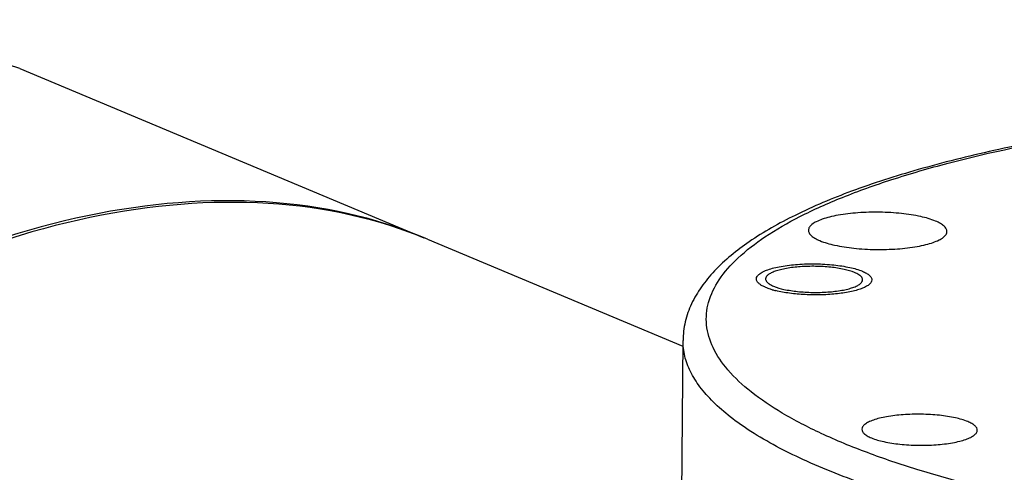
# Model space of a CAD drawing. Header units: millimetres. Extents: x 12 to 2508, y 25 to 1770.
# Tile 53 of 57: x 2328 to 2370, y 1668 to 1688. Entities that reach past the tile are written whole.
import ezdxf

# ---------------------------------------------------------------- set-up
doc = ezdxf.new("R2010")
doc.units = ezdxf.units.MM
for name, color, linetype in [('COVER_S_PBL100', 7, 'Continuous'), ('FLANGE_E_PBL107', 7, 'Continuous'), ('HOLDER_S_PBL99', 7, 'Continuous'), ('MODULE_S_ABL98', 7, 'Continuous'), ('new_view_8_VBL72', 7, 'Continuous')]:
    doc.layers.add(name, color=color, linetype=linetype)

# ---------------------------------------------------------------- blocks, each defined once
blk = doc.blocks.new('HOLDER_S_PBL99', base_point=(1279.588, 1781.303))
at = {"layer": 'HOLDER_S_PBL99', "color": 7}
blk.add_line((1303.812, 1830.105), (1314.876, 1825.476), dxfattribs=at)
blk.add_ellipse((1282.629, 1798.317), major_axis=(26.28, 28.54), ratio=0.659351, start_param=0.234751, end_param=2.275384, dxfattribs=at)
blk = doc.blocks.new('COVER_S_PBL100', base_point=(1272.842, 1795.665))
at = {"layer": 'COVER_S_PBL100', "color": 7}
blk.add_line((1286.149, 1837.494), (1303.646, 1830.174), dxfattribs=at)
blk.add_lwpolyline([(1286.15, 1837.494), (1281.63, 1838.961), (1277.335, 1839.614), (1273.056, 1839.575), (1268.851, 1838.851), (1264.775, 1837.45), (1260.878, 1835.38), (1257.215, 1832.656), (1253.849, 1829.313), (1250.846, 1825.416), (1248.264, 1821.068), (1246.145, 1816.393), (1244.503, 1811.521), (1243.336, 1806.567), (1242.633, 1801.617), (1242.384, 1796.913)], dxfattribs=at)
blk.add_ellipse((1282.456, 1798.39), major_axis=(26.289, 28.535), ratio=0.659161, start_param=6.515572, end_param=8.558677, dxfattribs=at)
blk = doc.blocks.new('MODULE_S_ABL98', base_point=(1272.842, 1795.665))
at = {"layer": 'COVER_S_PBL100'}
blk.add_blockref('COVER_S_PBL100', (1272.842, 1795.665), dxfattribs=at)
at = {"layer": 'HOLDER_S_PBL99'}
blk.add_blockref('HOLDER_S_PBL99', (1279.588, 1781.303), dxfattribs=at)
blk = doc.blocks.new('FLANGE_E_PBL107', base_point=(1351.795, 1816.877))
at = {"layer": 'FLANGE_E_PBL107', "color": 7}
blk.add_line((1314.715, 1806.653), (1314.878, 1825.722), dxfattribs=at)
for centre, radius, start, end in [((1318.878, 1828.592), 0.496, 228.074, 231.2923), ((1322.235, 1828.148), 0.496, 48.074, 51.2923), ((1319.822, 1831.632), 3.864, 253.7352, 256.0791)]:
    blk.add_arc(centre, radius, start, end, dxfattribs=at)
for points, knots in [([(1331.972, 1834.649), (1330.755, 1834.444), (1328.435, 1834), (1325.161, 1833.187), (1322.279, 1832.265), (1319.819, 1831.239), (1317.804, 1830.108), (1316.455, 1829.023), (1315.664, 1828.068), (1315.228, 1827.329), (1314.948, 1826.542), (1314.88, 1825.994), (1314.878, 1825.722)], [0, 0, 0, 0, 0.181377, 0.347102, 0.495535, 0.625777, 0.738058, 0.834373, 0.87809, 0.919691, 0.959886, 1, 1, 1, 1]), ([(1325.819, 1830.893), (1325.612, 1830.98), (1325.121, 1831.115), (1324.311, 1831.237), (1323.4, 1831.29), (1322.482, 1831.266), (1321.754, 1831.183), (1321.239, 1831.075), (1320.923, 1830.984), (1320.666, 1830.88), (1320.474, 1830.766), (1320.347, 1830.642), (1320.311, 1830.541), (1320.31, 1830.496)], [0, 0, 0, 0, 0.116447, 0.262393, 0.424907, 0.588818, 0.738774, 0.804202, 0.861359, 0.909258, 0.947515, 0.976801, 1, 1, 1, 1]), ([(1326.31, 1830.445), (1326.311, 1830.485), (1326.284, 1830.576), (1326.18, 1830.692), (1326.021, 1830.801), (1325.892, 1830.863), (1325.819, 1830.893)], [0, 0, 0, 0, 0.174167, 0.387498, 0.660903, 1, 1, 1, 1]), ([(1320.31, 1830.496), (1320.31, 1830.456), (1320.337, 1830.365), (1320.441, 1830.248), (1320.6, 1830.139), (1320.729, 1830.078), (1320.802, 1830.048)], [0, 0, 0, 0, 0.174167, 0.387498, 0.660903, 1, 1, 1, 1]), ([(1320.802, 1830.048), (1321.009, 1829.961), (1321.499, 1829.826), (1322.31, 1829.703), (1323.22, 1829.651), (1324.139, 1829.675), (1324.867, 1829.758), (1325.381, 1829.865), (1325.697, 1829.957), (1325.954, 1830.061), (1326.146, 1830.175), (1326.274, 1830.299), (1326.31, 1830.4), (1326.31, 1830.445)], [0, 0, 0, 0, 0.116447, 0.262393, 0.424907, 0.588818, 0.738774, 0.804202, 0.861359, 0.909258, 0.947515, 0.976801, 1, 1, 1, 1]), ([(1318.057, 1828.391), (1318.057, 1828.429), (1318.087, 1828.513), (1318.193, 1828.616), (1318.353, 1828.711), (1318.567, 1828.798), (1318.83, 1828.874), (1319.259, 1828.964), (1319.866, 1829.033), (1320.631, 1829.053), (1321.39, 1829.009), (1322.066, 1828.907), (1322.475, 1828.794), (1322.647, 1828.722)], [0, 0, 0, 0, 0.023197, 0.052477, 0.090723, 0.138624, 0.195774, 0.261199, 0.411157, 0.575075, 0.737604, 0.883552, 1, 1, 1, 1]), ([(1322.313, 1828.666), (1322.168, 1828.727), (1321.824, 1828.821), (1321.257, 1828.907), (1320.619, 1828.943), (1319.976, 1828.927), (1319.467, 1828.869), (1319.107, 1828.794), (1318.885, 1828.729), (1318.706, 1828.657), (1318.571, 1828.577), (1318.482, 1828.49), (1318.457, 1828.419), (1318.457, 1828.388)], [0, 0, 0, 0, 0.116449, 0.262399, 0.424921, 0.588831, 0.738785, 0.804213, 0.861365, 0.909265, 0.947523, 0.976799, 1, 1, 1, 1]), ([(1322.546, 1828.535), (1322.531, 1828.547), (1322.458, 1828.599), (1322.377, 1828.639), (1322.313, 1828.666)], [0, 0, 0, 0, 0.216322, 1, 1, 1, 1]), ([(1322.647, 1828.722), (1322.708, 1828.697), (1322.815, 1828.646), (1322.948, 1828.555), (1323.034, 1828.458), (1323.057, 1828.382), (1323.056, 1828.349)], [0, 0, 0, 0, 0.338997, 0.612479, 0.82584, 1, 1, 1, 1]), ([(1318.281, 1828.109), (1318.247, 1828.13), (1318.175, 1828.179), (1318.085, 1828.269), (1318.056, 1828.354), (1318.057, 1828.391)], [0, 0, 0, 0, 0.318732, 0.69929, 1, 1, 1, 1]), ([(1318.457, 1828.388), (1318.456, 1828.374), (1318.465, 1828.31), (1318.509, 1828.256), (1318.546, 1828.223)], [0, 0, 0, 0, 0.219646, 1, 1, 1, 1]), ([(1318.567, 1828.205), (1318.582, 1828.193), (1318.655, 1828.141), (1318.736, 1828.101), (1318.8, 1828.074)], [0, 0, 0, 0, 0.216322, 1, 1, 1, 1]), ([(1318.8, 1828.074), (1318.945, 1828.013), (1319.289, 1827.919), (1319.856, 1827.833), (1320.493, 1827.797), (1321.137, 1827.813), (1321.646, 1827.871), (1322.006, 1827.946), (1322.227, 1828.011), (1322.407, 1828.083), (1322.542, 1828.163), (1322.631, 1828.25), (1322.656, 1828.321), (1322.656, 1828.352)], [0, 0, 0, 0, 0.116449, 0.262399, 0.424921, 0.588831, 0.738785, 0.804213, 0.861365, 0.909265, 0.947523, 0.976799, 1, 1, 1, 1]), ([(1323.056, 1828.349), (1323.056, 1828.315), (1323.033, 1828.242), (1322.947, 1828.147), (1322.817, 1828.059), (1322.642, 1827.978), (1322.426, 1827.905), (1322.068, 1827.815), (1321.551, 1827.735), (1320.879, 1827.691), (1320.181, 1827.699), (1319.514, 1827.757), (1319.088, 1827.833), (1318.892, 1827.881)], [0, 0, 0, 0, 0.022786, 0.050572, 0.086025, 0.130012, 0.182438, 0.242721, 0.38284, 0.540608, 0.704216, 0.86126, 1, 1, 1, 1]), ([(1322.656, 1828.352), (1322.657, 1828.366), (1322.648, 1828.43), (1322.604, 1828.484), (1322.567, 1828.517)], [0, 0, 0, 0, 0.219646, 1, 1, 1, 1]), ([(1318.466, 1828.018), (1318.449, 1828.025), (1318.386, 1828.052), (1318.324, 1828.084), (1318.281, 1828.109)], [0, 0, 0, 0, 0.269096, 1, 1, 1, 1]), ([(1318.739, 1827.922), (1318.714, 1827.93), (1318.622, 1827.958), (1318.531, 1827.99), (1318.466, 1828.018)], [0, 0, 0, 0, 0.26751, 1, 1, 1, 1]), ([(1327.216, 1822.211), (1327.043, 1822.283), (1326.634, 1822.396), (1325.959, 1822.498), (1325.2, 1822.541), (1324.435, 1822.522), (1323.828, 1822.453), (1323.4, 1822.363), (1323.136, 1822.287), (1322.922, 1822.2), (1322.762, 1822.105), (1322.656, 1822.002), (1322.626, 1821.918), (1322.625, 1821.88)], [0, 0, 0, 0, 0.11644, 0.262377, 0.424887, 0.588793, 0.738747, 0.804176, 0.861332, 0.909245, 0.947504, 0.976796, 1, 1, 1, 1]), ([(1322.625, 1821.88), (1322.625, 1821.847), (1322.647, 1821.771), (1322.734, 1821.674), (1322.867, 1821.583), (1322.974, 1821.532), (1323.035, 1821.507)], [0, 0, 0, 0, 0.174153, 0.387488, 0.660972, 1, 1, 1, 1]), ([(1323.035, 1821.507), (1323.207, 1821.434), (1323.616, 1821.322), (1324.291, 1821.22), (1325.05, 1821.176), (1325.816, 1821.196), (1326.422, 1821.265), (1326.851, 1821.354), (1327.114, 1821.431), (1327.328, 1821.517), (1327.488, 1821.613), (1327.595, 1821.716), (1327.625, 1821.8), (1327.625, 1821.837)], [0, 0, 0, 0, 0.11644, 0.262377, 0.424887, 0.588793, 0.738747, 0.804176, 0.861332, 0.909245, 0.947504, 0.976796, 1, 1, 1, 1]), ([(1327.625, 1821.837), (1327.625, 1821.871), (1327.603, 1821.946), (1327.516, 1822.044), (1327.384, 1822.134), (1327.276, 1822.186), (1327.216, 1822.211)], [0, 0, 0, 0, 0.174153, 0.387488, 0.660972, 1, 1, 1, 1])]:
    blk.add_open_spline(points, degree=3, knots=knots, dxfattribs=at)
at = {"layer": 'FLANGE_E_PBL107', "color": 2}
for points, knots in [([(1322.864, 1820.866), (1322.187, 1821.12), (1320.931, 1821.636), (1319.237, 1822.507), (1317.869, 1823.418), (1316.837, 1824.364), (1316.148, 1825.348), (1315.884, 1826.219), (1315.882, 1826.891), (1316.008, 1827.568), (1316.432, 1828.426), (1317.287, 1829.377), (1318.481, 1830.288), (1320.006, 1831.156), (1321.851, 1831.976), (1323.997, 1832.741), (1327.381, 1833.717), (1330.088, 1834.275), (1331.975, 1834.597)], [0, 0, 0, 0, 0.076395, 0.143382, 0.200957, 0.249603, 0.290599, 0.326452, 0.343705, 0.361201, 0.398871, 0.442943, 0.495341, 0.556952, 0.628022, 0.708392, 0.797623, 1, 1, 1, 1]), ([(1372.164, 1816.917), (1370.724, 1816.674), (1367.744, 1816.251), (1361.503, 1815.64), (1353.394, 1815.329), (1345.238, 1815.59), (1338.85, 1816.157), (1334.347, 1816.742), (1330.16, 1817.48), (1326.363, 1818.356), (1323.022, 1819.355), (1320.195, 1820.458), (1318.211, 1821.494), (1316.944, 1822.379), (1316.199, 1823.023), (1315.613, 1823.68), (1315.189, 1824.351), (1314.932, 1825.032), (1314.876, 1825.497), (1314.878, 1825.722)], [0, 0, 0, 0, 0.072464, 0.149341, 0.311199, 0.474867, 0.553966, 0.62947, 0.700156, 0.764917, 0.822805, 0.873091, 0.91535, 0.933481, 0.949692, 0.964133, 0.977055, 0.988837, 1, 1, 1, 1]), ([(1371.498, 1818.088), (1369.499, 1817.755), (1365.327, 1817.213), (1358.881, 1816.752), (1352.186, 1816.621), (1345.482, 1816.828), (1339.003, 1817.363), (1332.981, 1818.208), (1328.362, 1819.173), (1325.068, 1820.097), (1323.57, 1820.602), (1322.864, 1820.866)], [0, 0, 0, 0, 0.123778, 0.256699, 0.394436, 0.532436, 0.666135, 0.791162, 0.903549, 0.953943, 1, 1, 1, 1])]:
    blk.add_open_spline(points, degree=3, knots=knots, dxfattribs=at)
blk = doc.blocks.new('NEW_VIEW_8_VBL72', base_point=(1264.721, 1451.007))
at = {"layer": 'FLANGE_E_PBL107'}
blk.add_blockref('FLANGE_E_PBL107', (1351.795, 1816.877), dxfattribs=at)
at = {"layer": 'MODULE_S_ABL98'}
blk.add_blockref('MODULE_S_ABL98', (1272.842, 1795.665), dxfattribs=at)

msp = doc.modelspace()

# ---------------------------------------------------------------- block references
at = {"layer": 'new_view_8_VBL72'}
msp.add_blockref('NEW_VIEW_8_VBL72', (2306.292, 1299.294), dxfattribs=at)

doc.saveas('drawing.dxf')
